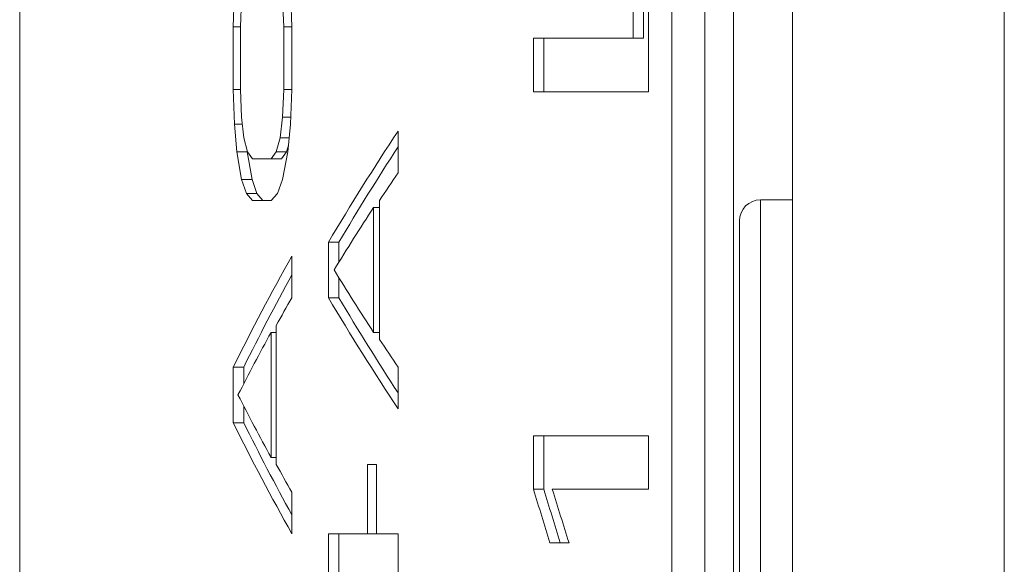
# Model space of a CAD drawing. Header units: inches. Extents: x 0 to 841, y 0 to 594.
# Tile 18 of 129: x 105.18 to 114.48, y 408.55 to 413.69. Entities that reach past the tile are written whole.
import ezdxf

# ---------------------------------------------------------------- set-up
doc = ezdxf.new("R2010")
doc.units = ezdxf.units.IN
doc.header["$LTSCALE"] = 46.255
doc.header["$MEASUREMENT"] = 0
doc.layers.get('0').update_dxf_attribs({"lineweight": 0})

msp = doc.modelspace()

# ---------------------------------------------------------------- linework, layer by layer
at = {"color": 9, "linetype": 'Continuous'}
for p, q in [((114.479, 557.2624), (114.479, 382.2624)), ((112.1762, 405.4924), (112.1762, 411.9924))]:
    msp.add_line(p, q, dxfattribs=at)
at = {"color": 7, "linetype": 'Continuous'}
for p, q in [((105.1762, 382.2624), (105.1762, 444.3029)), ((111.339, 393.7624), (111.339, 433.7624)), ((111.9199, 433.7624), (111.9199, 393.7624)), ((112.479, 433.7624), (112.479, 393.7624)), ((110.9734, 416.0499), (110.9734, 413.5187)), ((111.0702, 416.0499), (111.0702, 413.5187)), ((111.1181, 413.0124), (111.1181, 416.0499)), ((107.2053, 413.9546), (107.1942, 413.6265)), ((107.2611, 413.6265), (107.2724, 413.889)), ((107.6608, 413.889), (107.6731, 413.6265)), ((107.7474, 413.6265), (107.735, 413.9546)), ((107.1942, 413.6265), (107.1942, 413.0359)), ((107.1942, 413.6265), (107.2611, 413.6265)), ((107.2611, 413.0359), (107.2611, 413.6265)), ((107.6731, 413.6265), (107.6731, 413.0359)), ((107.6731, 413.6265), (107.7474, 413.6265)), ((107.7474, 413.0359), (107.7474, 413.6265)), ((110.0313, 413.5187), (110.0313, 413.0124)), ((110.0313, 413.5187), (111.0702, 413.5187)), ((110.1286, 413.5187), (110.1286, 413.0124)), ((107.1942, 413.0359), (107.2053, 412.7077)), ((107.1942, 413.0359), (107.2611, 413.0359)), ((107.2724, 412.7734), (107.2611, 413.0359)), ((107.6731, 413.0359), (107.6608, 412.7734)), ((107.6731, 413.0359), (107.7474, 413.0359)), ((107.735, 412.7077), (107.7474, 413.0359)), ((110.0313, 413.0124), (111.1181, 413.0124)), ((107.295, 412.5765), (107.2724, 412.7734)), ((107.6608, 412.7734), (107.6363, 412.5765)), ((107.6608, 412.7734), (107.7374, 412.7734)), ((107.2053, 412.7077), (107.2275, 412.4452)), ((107.2053, 412.7077), (107.2799, 412.7077)), ((107.7101, 412.4452), (107.735, 412.7077)), ((108.7508, 412.2484), (108.7508, 412.6421)), ((107.3291, 412.4452), (107.295, 412.5765)), ((107.6363, 412.5765), (107.5999, 412.4452)), ((107.6363, 412.5765), (107.7225, 412.5765)), ((107.7161, 412.5087), (107.6985, 412.4452)), ((107.2275, 412.4452), (107.2724, 412.1827)), ((107.2275, 412.4452), (107.3264, 412.4452)), ((107.3251, 412.4607), (107.3264, 412.4452)), ((107.3264, 412.4452), (107.3712, 412.1827)), ((107.3751, 412.3796), (107.3291, 412.4452)), ((107.5999, 412.4452), (107.5516, 412.3796)), ((107.5999, 412.4452), (107.6985, 412.4452)), ((107.6985, 412.4452), (107.6503, 412.3796)), ((107.6608, 412.1827), (107.7101, 412.4452)), ((107.3751, 412.3796), (107.6503, 412.3796)), ((107.2724, 412.1827), (107.3177, 412.0515)), ((107.2724, 412.1827), (107.3712, 412.1827)), ((107.3712, 412.1827), (107.4166, 412.0515)), ((107.612, 412.0515), (107.6608, 412.1827)), ((107.3177, 412.0515), (107.3751, 411.9859)), ((107.3177, 412.0515), (107.4166, 412.0515)), ((107.4166, 412.0515), (107.4739, 411.9859)), ((107.5516, 411.9859), (107.612, 412.0515)), ((107.3751, 411.9859), (107.5516, 411.9859)), ((108.5766, 410.6734), (108.5766, 411.9859)), ((112.479, 411.9924), (112.1762, 411.9924)), ((108.5195, 411.9202), (108.5195, 410.739)), ((108.5195, 411.9202), (108.5766, 411.9202)), ((111.9762, 405.6924), (111.9762, 411.7924)), ((108.0933, 411.5921), (108.0933, 411.0671)), ((108.0933, 411.5921), (108.1917, 411.5921)), ((108.1917, 411.5921), (108.1917, 411.4028)), ((107.7474, 411.0671), (107.7474, 411.4609)), ((108.1917, 411.2564), (108.1917, 411.0671)), ((108.0933, 411.0671), (108.1917, 411.0671)), ((107.5516, 410.739), (107.5516, 409.5577)), ((107.5516, 410.739), (107.5999, 410.739)), ((107.5999, 409.4921), (107.5999, 410.8046)), ((108.5195, 410.739), (108.5766, 410.739)), ((107.1942, 410.4109), (107.1942, 409.8859)), ((107.1942, 410.4109), (107.2931, 410.4109)), ((107.2931, 410.4109), (107.2931, 410.254)), ((108.7508, 410.0171), (108.7508, 410.4109)), ((107.2931, 410.0427), (107.2931, 409.8859)), ((107.1942, 409.8859), (107.2931, 409.8859)), ((110.0313, 409.7624), (110.0313, 409.2562)), ((111.1181, 409.7624), (110.0313, 409.7624)), ((110.1286, 409.7624), (110.1286, 409.2562)), ((111.1181, 409.2562), (111.1181, 409.7624)), ((107.5516, 409.5577), (107.5999, 409.5577)), ((108.4629, 409.4921), (108.4629, 408.8359)), ((108.548, 409.4921), (108.4629, 409.4921)), ((108.548, 408.8359), (108.548, 409.4921)), ((110.0313, 409.2562), (110.1286, 409.2562)), ((110.2086, 409.2562), (111.1181, 409.2562)), ((107.7474, 408.8359), (107.7474, 409.2296)), ((108.0933, 408.8359), (108.0933, 408.4421)), ((108.0933, 408.8359), (108.7508, 408.8359)), ((108.1917, 408.8359), (108.1917, 408.4421)), ((108.7508, 408.4421), (108.7508, 408.8359)), ((110.1863, 408.7499), (110.3664, 408.7499))]:
    msp.add_line(p, q, dxfattribs=at)
at = {"color": 3, "linetype": 'Continuous'}
msp.add_line((111.6495, 393.7624), (111.6495, 433.7624), dxfattribs=at)
at = {"color": 7, "linetype": 'Continuous'}
for centre, radius, start, end in [((131.7906, 397.4856), 27.5781, 146.66149, 149.23549), ((131.7948, 397.5517), 27.4634, 147.04349, 149.25342), ((131.6614, 396.8607), 27.5985, 146.11303, 146.76701), ((112.1762, 411.7924), 0.2, 90, 180), ((130.5707, 397.5879), 26.2996, 146.97771, 148.49939), ((128.7914, 399.7031), 24.1059, 150.80701, 153.62814), ((128.7976, 399.7572), 23.9988, 151.29908, 153.64558), ((130.7648, 425.1939), 26.5292, 211.50718, 213.01569), ((128.5768, 399.1854), 23.9799, 150.29832, 151.01783), ((131.4476, 424.9589), 27.1736, 210.74535, 213.35767), ((131.4533, 424.8954), 27.0614, 210.73016, 212.97292), ((127.6612, 399.7067), 22.937, 151.25033, 152.92002), ((131.7522, 425.8588), 27.7075, 213.23424, 213.88564), ((127.8235, 420.6761), 23.1207, 207.08662, 208.74304), ((128.504, 420.4422), 23.7811, 206.35259, 209.21226), ((128.5115, 420.3904), 23.6762, 206.33844, 208.71691), ((128.6534, 421.1544), 24.0679, 208.98349, 209.70037), ((226.7297, 444.7139), 121.9663, 196.900908, 197.149627), ((226.8801, 444.7106), 122.0161, 196.892165, 197.140771), ((227.4791, 445.524), 122.7507, 197.185081, 197.432589)]:
    msp.add_arc(centre, radius, start, end, dxfattribs=at)

doc.saveas('drawing.dxf')
